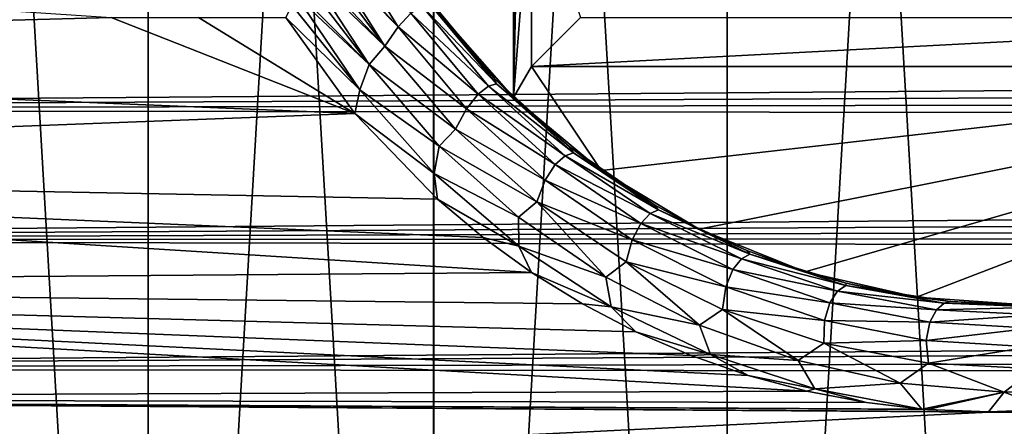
# Model space of a CAD drawing. Header units: metres. Extents: x -27 to 243, y -26 to 26.
# Tile 30 of 88: x -10.3 to -0.21, y -8.74 to -4.57. Entities that reach past the tile are written whole.
import ezdxf

# ---------------------------------------------------------------- set-up
doc = ezdxf.new("R2010")
doc.units = ezdxf.units.M
doc.layers.add('solid_ASS_SW0001', color=7, linetype='CONTINUOUS')

msp = doc.modelspace()

# ---------------------------------------------------------------- linework, layer by layer
at = {"layer": 'solid_ASS_SW0001'}
for points in [[(-3.047341, -26.072517, -24), (0, 26.25, -24), (0, -26.25, -24)], [(-3.047328, 26.072519, -24), (0, 26.25, -24), (-3.047341, -26.072517, -24)], [(0, -26.25, 74), (0, 26.25, 74), (-3.047341, 26.072517, 74)], [(-3.047328, 26.072519, -24), (-3.047341, -26.072517, -24), (-6.053592, -25.542444, -24)], [(-3.047328, 26.072519, -24), (-6.053592, -25.542444, -24), (-6.053573, 25.542448, -24)], [(-3.047328, -26.072519, 74), (-3.047341, 26.072517, 74), (-6.053592, 25.542444, 74)], [(0, -26.25, 74), (-3.047341, 26.072517, 74), (-3.047328, -26.072519, 74)], [(-6.053573, 25.542448, -24), (-6.053592, -25.542444, -24), (-8.978042, -24.666925, -24)], [(-6.053573, 25.542448, -24), (-8.978042, -24.666925, -24), (-8.978015, 24.666935, -24)], [(-6.053573, -25.542448, 74), (-6.053592, 25.542444, 74), (-8.978042, 24.666925, 74)], [(-3.047328, -26.072519, 74), (-6.053592, 25.542444, 74), (-6.053573, -25.542448, 74)], [(-8.978015, 24.666935, -24), (-8.978042, -24.666925, -24), (-11.781051, -23.457821, -24)], [(-8.978015, 24.666935, -24), (-11.781051, -23.457821, -24), (-11.78101, 23.457842, -24)], [(-8.978015, -24.666935, 74), (-8.978042, 24.666925, 74), (-11.781051, 23.457821, 74)], [(-6.053573, -25.542448, 74), (-8.978042, 24.666925, 74), (-8.978015, -24.666935, 74)], [(-8.978015, -24.666935, 74), (-11.781051, 23.457821, 74), (-11.78101, -23.457842, 74)], [(-6.007845, -4.48952, 88.099998), (-5.248903, 5.357147, 88.099998), (-5.236032, -5.369727, 88.099998)], [(-5.05, 5.05, 88.099998), (-5.236032, -5.369727, 88.099998), (-5.248903, 5.357147, 88.099998)], [(-5.05, 5.05, 88.099998), (-5.05, 3, 88.099998), (-5.236032, -5.369727, 88.099998)], [(-5.05, 3, 88.099998), (-5.05, -3, 88.099998), (-5.236032, -5.369727, 88.099998)], [(-5.05, -3, 88.099998), (-5.05, -5.05, 88.099998), (-5.236032, -5.369727, 88.099998)], [(-4.55, -4.55, 88.599998), (-5.05, -5.05, 88.099998), (-5.05, -3, 88.099998)], [(-9.358043, -4.549179, 102.930962), (-22.187153, -4.899421, 97.987144), (-22.420223, -3.675861, 97.958496)], [(-6.418351, -4.643242, 103.61293), (-7.138731, -3.865401, 103.540855), (-6.999838, -3.707749, 103.419952)], [(-6.418351, -4.643242, 103.61293), (-6.999838, -3.707749, 103.419952), (-6.286273, -4.503832, 103.428993)], [(-6.554003, -4.841761, 103.75058), (-7.213186, -3.961648, 103.587128), (-7.158623, -3.890321, 103.554436)], [(-6.418351, -4.643242, 103.61293), (-7.158623, -3.890321, 103.554436), (-7.138731, -3.865401, 103.540855)], [(-6.554003, -4.841761, 103.75058), (-7.158623, -3.890321, 103.554436), (-6.418351, -4.643242, 103.61293)], [(-6.554003, -4.841761, 103.75058), (-7.288746, -4.06769, 103.621323), (-7.213186, -3.961648, 103.587128)], [(113.867912, -4.393716, 152.385696), (-25.020924, -4.135414, 99.083763), (-24.759899, -5.492812, 99.109795)], [(-6.712901, -5.032773, 103.820114), (-7.363551, -4.1814, 103.642059), (-7.314939, -4.10647, 103.630104)], [(-6.554003, -4.841761, 103.75058), (-7.314939, -4.10647, 103.630104), (-7.288746, -4.06769, 103.621323)], [(-6.712901, -5.032773, 103.820114), (-7.314939, -4.10647, 103.630104), (-6.554003, -4.841761, 103.75058)], [(-6.712901, -5.032773, 103.820114), (-7.436053, -4.300832, 103.648582), (-7.363551, -4.1814, 103.642059)], [(-6.809722, -5.290612, 103.845917), (-7.505119, -4.424374, 103.640465), (-7.45438, -4.332604, 103.647896)], [(-6.712901, -5.032773, 103.820114), (-7.45438, -4.332604, 103.647896), (-7.436053, -4.300832, 103.648582)], [(-6.809722, -5.290612, 103.845917), (-7.45438, -4.332604, 103.647896), (-6.712901, -5.032773, 103.820114)], [(113.867912, -4.393716, 152.385696), (-24.759899, -5.492812, 99.109795), (113.732498, -4.829697, 152.310898)], [(-6.809722, -5.290612, 103.845917), (-7.569038, -4.549179, 103.617699), (-7.505119, -4.424374, 103.640465)], [(-6.286273, -4.503832, 103.428993), (-6.17383, -4.429646, 103.217522), (-5.491315, -5.252247, 103.456276)], [(-6.17383, -4.429646, 103.217522), (-6.093681, -4.411114, 102.998978), (-5.408587, -5.228642, 103.239174)], [(-5.491315, -5.252247, 103.456276), (-6.17383, -4.429646, 103.217522), (-5.408587, -5.228642, 103.239174)], [(-6.092608, -4.3738, 102.777435), (-5.433347, -5.169984, 103.007019), (-6.093681, -4.411114, 102.998978)], [(-5.433347, -5.169984, 103.007019), (-5.408587, -5.228642, 103.239174), (-6.093681, -4.411114, 102.998978)], [(-6.007845, -4.48952, 88.099998), (-5.433347, -5.169984, 103.007019), (-6.092608, -4.3738, 102.777435)], [(-6.418351, -4.643242, 103.61293), (-6.286273, -4.503832, 103.428993), (-5.598835, -5.334862, 103.667061)], [(-5.598835, -5.334862, 103.667061), (-6.286273, -4.503832, 103.428993), (-5.491315, -5.252247, 103.456276)], [(-6.007845, -4.48952, 88.099998), (-5.236032, -5.369727, 88.099998), (-5.433347, -5.169984, 103.007019)], [(-6.859957, -5.53441, 103.832283), (-22.187153, -4.899421, 97.987144), (-9.358043, -4.549179, 102.930962)], [(-6.859957, -5.53441, 103.832283), (-9.358043, -4.549179, 102.930962), (-8.46354, -4.549181, 103.27433)], [(-6.859957, -5.53441, 103.832283), (-8.46354, -4.549181, 103.27433), (-7.569038, -4.549179, 103.617699)], [(-6.809722, -5.290612, 103.845917), (-6.859957, -5.53441, 103.832283), (-7.569038, -4.549179, 103.617699)], [(4.55, -4.55, 88.599998), (5.05, -5.05, 88.099998), (-5.05, -5.05, 88.099998)], [(-4.55, -4.55, 88.599998), (4.55, -4.55, 88.599998), (-5.05, -5.05, 88.099998)], [(-6.554003, -4.841761, 103.75058), (-6.418351, -4.643242, 103.61293), (-5.717207, -5.484357, 103.851486)], [(-5.717207, -5.484357, 103.851486), (-6.418351, -4.643242, 103.61293), (-5.598835, -5.334862, 103.667061)], [(113.732498, -4.829697, 152.310898), (-24.759899, -5.492812, 99.109795), (113.567421, -5.252265, 152.223358)], [(-6.712901, -5.032773, 103.820114), (-6.554003, -4.841761, 103.75058), (-5.828367, -5.695669, 103.991753)], [(-5.828367, -5.695669, 103.991753), (-6.554003, -4.841761, 103.75058), (-5.717207, -5.484357, 103.851486)], [(-6.859957, -5.53441, 103.832283), (-21.888367, -6.106615, 98.024773), (-22.187153, -4.899421, 97.987144)], [(-6.809722, -5.290612, 103.845917), (-6.712901, -5.032773, 103.820114), (-5.998349, -5.867332, 104.050972)], [(-5.998349, -5.867332, 104.050972), (-6.712901, -5.032773, 103.820114), (-5.828367, -5.695669, 103.991753)], [(-5.05, -5.05, 88.099998), (-4.336764, -6.119026, 88.099998), (-5.236032, -5.369727, 88.099998)], [(-5.05, -5.05, 88.099998), (5.05, -5.05, 88.099998), (-4.336764, -6.119026, 88.099998)], [(5.05, -5.05, 88.099998), (-3.331729, -6.719344, 88.099998), (-4.336764, -6.119026, 88.099998)], [(5.05, -5.05, 88.099998), (-2.245628, -7.155917, 88.099998), (-3.331729, -6.719344, 88.099998)], [(5.05, -5.05, 88.099998), (-1.10477, -7.418186, 88.099998), (-2.245628, -7.155917, 88.099998)], [(5.05, -5.05, 88.099998), (0.063032, -7.499735, 88.099998), (-1.10477, -7.418186, 88.099998)], [(-5.491315, -5.252247, 103.456276), (-5.408587, -5.228642, 103.239174), (-4.621111, -5.936123, 103.523872)], [(-5.433347, -5.169984, 103.007019), (-4.664792, -5.872795, 103.28289), (-5.408587, -5.228642, 103.239174)], [(-5.236032, -5.369727, 88.099998), (-4.664792, -5.872795, 103.28289), (-5.433347, -5.169984, 103.007019)], [(-4.664792, -5.872795, 103.28289), (-4.621111, -5.936123, 103.523872), (-5.408587, -5.228642, 103.239174)], [(113.567421, -5.252265, 152.223358), (-24.759899, -5.492812, 99.109795), (113.373817, -5.658656, 152.123856)], [(-6.046997, -6.149071, 104.086128), (-6.859957, -5.53441, 103.832283), (-6.809722, -5.290612, 103.845917)], [(-6.046997, -6.149071, 104.086128), (-6.809722, -5.290612, 103.845917), (-5.998349, -5.867332, 104.050972)], [(-5.717207, -5.484357, 103.851486), (-5.598835, -5.334862, 103.667061), (-4.80811, -6.057753, 103.949005)], [(-5.598835, -5.334862, 103.667061), (-5.491315, -5.252247, 103.456276), (-4.706083, -5.966273, 103.739296)], [(-4.80811, -6.057753, 103.949005), (-5.598835, -5.334862, 103.667061), (-4.706083, -5.966273, 103.739296)], [(-4.706083, -5.966273, 103.739296), (-5.491315, -5.252247, 103.456276), (-4.621111, -5.936123, 103.523872)], [(-5.236032, -5.369727, 88.099998), (-4.336764, -6.119026, 88.099998), (-4.664792, -5.872795, 103.28289)], [(113.373817, -5.658656, 152.123856), (-24.759899, -5.492812, 99.109795), (-24.426003, -6.832743, 99.144165)], [(-6.859957, -5.53441, 103.832283), (-6.015434, -6.412659, 104.095581), (-21.888367, -6.106615, 98.024773)], [(-6.046997, -6.149071, 104.086128), (-6.015434, -6.412659, 104.095581), (-6.859957, -5.53441, 103.832283)], [(-5.828367, -5.695669, 103.991753), (-5.717207, -5.484357, 103.851486), (-4.912231, -6.216531, 104.133347)], [(-4.912231, -6.216531, 104.133347), (-5.717207, -5.484357, 103.851486), (-4.80811, -6.057753, 103.949005)], [(113.373817, -5.658656, 152.123856), (-24.426003, -6.832743, 99.144165), (113.152748, -6.046762, 152.013199)], [(-5.998349, -5.867332, 104.050972), (-5.828367, -5.695669, 103.991753), (-4.997897, -6.437827, 104.275764)], [(-4.997897, -6.437827, 104.275764), (-5.828367, -5.695669, 103.991753), (-4.912231, -6.216531, 104.133347)], [(-6.046997, -6.149071, 104.086128), (-5.998349, -5.867332, 104.050972), (-5.1859, -6.597527, 104.320702)], [(-5.1859, -6.597527, 104.320702), (-5.998349, -5.867332, 104.050972), (-4.997897, -6.437827, 104.275764)], [(-4.706083, -5.966273, 103.739296), (-4.621111, -5.936123, 103.523872), (-3.74967, -6.521729, 103.849625)], [(-4.664792, -5.872795, 103.28289), (-3.797887, -6.467306, 103.604713), (-4.621111, -5.936123, 103.523872)], [(-4.336764, -6.119026, 88.099998), (-3.797887, -6.467306, 103.604713), (-4.664792, -5.872795, 103.28289)], [(-3.797887, -6.467306, 103.604713), (-3.74967, -6.521729, 103.849625), (-4.621111, -5.936123, 103.523872)], [(113.152748, -6.046762, 152.013199), (-24.426003, -6.832743, 99.144165), (112.905273, -6.414779, 151.892166)], [(-4.80811, -6.057753, 103.949005), (-4.706083, -5.966273, 103.739296), (-3.835996, -6.559869, 104.06324)], [(-3.835996, -6.559869, 104.06324), (-4.706083, -5.966273, 103.739296), (-3.74967, -6.521729, 103.849625)], [(-5.051105, -7.163922, 104.40654), (-21.525124, -7.293369, 98.071892), (-21.888367, -6.106615, 98.024773)], [(-5.547345, -6.805164, 104.245148), (-5.051105, -7.163922, 104.40654), (-21.888367, -6.106615, 98.024773)], [(-6.015434, -6.412659, 104.095581), (-5.547345, -6.805164, 104.245148), (-21.888367, -6.106615, 98.024773)], [(-5.182486, -6.894533, 104.366158), (-6.015434, -6.412659, 104.095581), (-6.046997, -6.149071, 104.086128)], [(-5.182486, -6.894533, 104.366158), (-6.046997, -6.149071, 104.086128), (-5.1859, -6.597527, 104.320702)], [(-4.912231, -6.216531, 104.133347), (-4.80811, -6.057753, 103.949005), (-3.931555, -6.660632, 104.271576)], [(-3.931555, -6.660632, 104.271576), (-4.80811, -6.057753, 103.949005), (-3.835996, -6.559869, 104.06324)], [(-4.336764, -6.119026, 88.099998), (-3.331729, -6.719344, 88.099998), (-3.797887, -6.467306, 103.604713)], [(-4.997897, -6.437827, 104.275764), (-4.912231, -6.216531, 104.133347), (-4.020669, -6.827923, 104.455307)], [(-4.020669, -6.827923, 104.455307), (-4.912231, -6.216531, 104.133347), (-3.931555, -6.660632, 104.271576)], [(112.905273, -6.414779, 151.892166), (-24.426003, -6.832743, 99.144165), (112.632767, -6.760537, 151.761673)], [(-5.182486, -6.894533, 104.366158), (-5.547345, -6.805164, 104.245148), (-6.015434, -6.412659, 104.095581)], [(-4.291011, -7.21275, 104.626564), (-5.1859, -6.597527, 104.320702), (-4.997897, -6.437827, 104.275764)], [(-4.080029, -7.056379, 104.599419), (-4.997897, -6.437827, 104.275764), (-4.020669, -6.827923, 104.455307)], [(-4.291011, -7.21275, 104.626564), (-4.997897, -6.437827, 104.275764), (-4.080029, -7.056379, 104.599419)], [(-3.835996, -6.559869, 104.06324), (-3.74967, -6.521729, 103.849625), (-2.813401, -6.976997, 104.21209)], [(-3.797887, -6.467306, 103.604713), (-3.331678, -6.719369, 103.782463), (-3.74967, -6.521729, 103.849625)], [(-3.331729, -6.719344, 88.099998), (-3.331678, -6.719369, 103.782463), (-3.797887, -6.467306, 103.604713)], [(-2.846131, -6.938987, 103.971069), (-2.813401, -6.976997, 104.21209), (-3.74967, -6.521729, 103.849625)], [(-3.331678, -6.719369, 103.782463), (-2.846131, -6.938987, 103.971069), (-3.74967, -6.521729, 103.849625)], [(-5.182486, -6.894533, 104.366158), (-5.1859, -6.597527, 104.320702), (-4.291011, -7.21275, 104.626564)], [(-3.931555, -6.660632, 104.271576), (-3.835996, -6.559869, 104.06324), (-2.899646, -7.024374, 104.423874)], [(-2.899646, -7.024374, 104.423874), (-3.835996, -6.559869, 104.06324), (-2.813401, -6.976997, 104.21209)], [(-4.020669, -6.827923, 104.455307), (-3.931555, -6.660632, 104.271576), (-2.987349, -7.134671, 104.630653)], [(-2.987349, -7.134671, 104.630653), (-3.931555, -6.660632, 104.271576), (-2.899646, -7.024374, 104.423874)], [(-3.331729, -6.719344, 88.099998), (-2.245628, -7.155917, 88.099998), (-3.331678, -6.719369, 103.782463)], [(-2.245628, -7.155917, 88.099998), (-2.846131, -6.938987, 103.971069), (-3.331678, -6.719369, 103.782463)], [(112.632767, -6.760537, 151.761673), (-24.426003, -6.832743, 99.144165), (112.337029, -7.081828, 151.622879)], [(112.337029, -7.081828, 151.622879), (-24.426003, -6.832743, 99.144165), (-24.020422, -8.151179, 99.187531)], [(-5.182486, -6.894533, 104.366158), (-5.051105, -7.163922, 104.40654), (-5.547345, -6.805164, 104.245148)], [(-4.080029, -7.056379, 104.599419), (-4.020669, -6.827923, 104.455307), (-3.060467, -7.309619, 104.813347)], [(-3.060467, -7.309619, 104.813347), (-4.020669, -6.827923, 104.455307), (-2.987349, -7.134671, 104.630653)], [(-4.233111, -7.515939, 104.683029), (-5.051105, -7.163922, 104.40654), (-5.182486, -6.894533, 104.366158)], [(-4.233111, -7.515939, 104.683029), (-5.182486, -6.894533, 104.366158), (-4.291011, -7.21275, 104.626564)], [(-2.846131, -6.938987, 103.971069), (-2.343364, -7.12451, 104.170097), (-2.813401, -6.976997, 104.21209)], [(-2.245628, -7.155917, 88.099998), (-2.343364, -7.12451, 104.170097), (-2.846131, -6.938987, 103.971069)], [(-3.329721, -7.704846, 104.965157), (-4.291011, -7.21275, 104.626564), (-4.080029, -7.056379, 104.599419)], [(-3.092851, -7.542371, 104.958702), (-4.080029, -7.056379, 104.599419), (-3.060467, -7.309619, 104.813347)], [(-3.329721, -7.704846, 104.965157), (-4.080029, -7.056379, 104.599419), (-3.092851, -7.542371, 104.958702)], [(-2.987349, -7.134671, 104.630653), (-2.899646, -7.024374, 104.423874), (-1.915564, -7.354125, 104.816177)], [(-2.899646, -7.024374, 104.423874), (-2.813401, -6.976997, 104.21209), (-1.831323, -7.296617, 104.60611)], [(-1.915564, -7.354125, 104.816177), (-2.899646, -7.024374, 104.423874), (-1.831323, -7.296617, 104.60611)], [(-1.825725, -7.274388, 104.379005), (-1.831323, -7.296617, 104.60611), (-2.813401, -6.976997, 104.21209)], [(-2.343364, -7.12451, 104.170097), (-1.825725, -7.274388, 104.379005), (-2.813401, -6.976997, 104.21209)], [(112.337029, -7.081828, 151.622879), (-24.020422, -8.151179, 99.187531), (112.019974, -7.376646, 151.476944)], [(-3.060467, -7.309619, 104.813347), (-2.987349, -7.134671, 104.630653), (-1.993657, -7.473898, 105.021332)], [(-1.993657, -7.473898, 105.021332), (-2.987349, -7.134671, 104.630653), (-1.915564, -7.354125, 104.816177)], [(-2.245628, -7.155917, 88.099998), (-1.825725, -7.274388, 104.379005), (-2.343364, -7.12451, 104.170097)], [(-2.245628, -7.155917, 88.099998), (-1.10477, -7.418186, 88.099998), (-1.825725, -7.274388, 104.379005)], [(-5.051105, -7.163922, 104.40654), (-4.529047, -7.486717, 104.579468), (-21.525124, -7.293369, 98.071892)], [(-4.233111, -7.515939, 104.683029), (-4.529047, -7.486717, 104.579468), (-5.051105, -7.163922, 104.40654)], [(-4.233111, -7.515939, 104.683029), (-4.291011, -7.21275, 104.626564), (-3.329721, -7.704846, 104.965157)], [(-2.230781, -8.381484, 105.379181), (-21.099073, -8.455517, 98.129074), (-21.525124, -7.293369, 98.071892)], [(-2.831561, -8.220677, 105.164085), (-2.230781, -8.381484, 105.379181), (-21.525124, -7.293369, 98.071892)], [(-3.416718, -8.016879, 104.958694), (-2.831561, -8.220677, 105.164085), (-21.525124, -7.293369, 98.071892)], [(-3.983417, -7.771658, 104.763657), (-3.416718, -8.016879, 104.958694), (-21.525124, -7.293369, 98.071892)], [(-4.529047, -7.486717, 104.579468), (-3.983417, -7.771658, 104.763657), (-21.525124, -7.293369, 98.071892)], [(-3.092851, -7.542371, 104.958702), (-3.060467, -7.309619, 104.813347), (-2.049568, -7.655451, 105.202682)], [(-2.049568, -7.655451, 105.202682), (-3.060467, -7.309619, 104.813347), (-1.993657, -7.473898, 105.021332)], [(-1.993657, -7.473898, 105.021332), (-1.915564, -7.354125, 104.816177), (-0.901699, -7.545977, 105.234406)], [(-1.915564, -7.354125, 104.816177), (-1.831323, -7.296617, 104.60611), (-0.82177, -7.477942, 105.025826)], [(-0.901699, -7.545977, 105.234406), (-1.915564, -7.354125, 104.816177), (-0.82177, -7.477942, 105.025826)], [(-1.825725, -7.274388, 104.379005), (-1.295736, -7.387223, 104.597099), (-1.831323, -7.296617, 104.60611)], [(-0.756139, -7.461786, 104.823471), (-0.82177, -7.477942, 105.025826), (-1.831323, -7.296617, 104.60611)], [(-1.295736, -7.387223, 104.597099), (-0.756139, -7.461786, 104.823471), (-1.831323, -7.296617, 104.60611)], [(-1.10477, -7.418186, 88.099998), (-1.295736, -7.387223, 104.597099), (-1.825725, -7.274388, 104.379005)], [(112.019974, -7.376646, 151.476944), (-24.020422, -8.151179, 99.187531), (111.329041, -7.88125, 151.167938)], [(-1.10477, -7.418186, 88.099998), (-0.756139, -7.461786, 104.823471), (-1.295736, -7.387223, 104.597099)], [(-1.10477, -7.418186, 88.099998), (0.063032, -7.499735, 88.099998), (-0.756139, -7.461786, 104.823471)], [(-0.756139, -7.461786, 104.823471), (-0.209918, -7.497062, 105.057129), (-0.82177, -7.477942, 105.025826)], [(0.063032, -7.499735, 88.099998), (-0.209918, -7.497062, 105.057129), (-0.756139, -7.461786, 104.823471)], [(-4.233111, -7.515939, 104.683029), (-3.983417, -7.771658, 104.763657), (-4.529047, -7.486717, 104.579468)], [(-3.216331, -8.004934, 105.033058), (-3.983417, -7.771658, 104.763657), (-4.233111, -7.515939, 104.683029)], [(-3.216331, -8.004934, 105.033058), (-4.233111, -7.515939, 104.683029), (-3.329721, -7.704846, 104.965157)], [(-2.3181, -8.067956, 105.332451), (-3.329721, -7.704846, 104.965157), (-3.092851, -7.542371, 104.958702)], [(-2.054437, -7.889547, 105.348862), (-3.092851, -7.542371, 104.958702), (-2.049568, -7.655451, 105.202682)], [(-2.3181, -8.067956, 105.332451), (-3.092851, -7.542371, 104.958702), (-2.054437, -7.889547, 105.348862)], [(-2.049568, -7.655451, 105.202682), (-1.993657, -7.473898, 105.021332), (-0.968144, -7.674732, 105.438011)], [(-0.968144, -7.674732, 105.438011), (-1.993657, -7.473898, 105.021332), (-0.901699, -7.545977, 105.234406)], [(-0.968144, -7.674732, 105.438011), (-0.901699, -7.545977, 105.234406), (0.124793, -7.598742, 105.672173)], [(-0.901699, -7.545977, 105.234406), (-0.82177, -7.477942, 105.025826), (0.197848, -7.520382, 105.464714)], [(0.124793, -7.598742, 105.672173), (-0.901699, -7.545977, 105.234406), (0.197848, -7.520382, 105.464714)], [(-0.209918, -7.497062, 105.057129), (0.197848, -7.520382, 105.464714), (-0.82177, -7.477942, 105.025826)], [(-0.209918, -7.497062, 105.057129), (0.339612, -7.492307, 105.296745), (0.197848, -7.520382, 105.464714)], [(0.063032, -7.499735, 88.099998), (0.339612, -7.492307, 105.296745), (-0.209918, -7.497062, 105.057129)], [(-2.054437, -7.889547, 105.348862), (-2.049568, -7.655451, 105.202682), (-1.00548, -7.861529, 105.617821)], [(-1.00548, -7.861529, 105.617821), (-2.049568, -7.655451, 105.202682), (-0.968144, -7.674732, 105.438011)], [(0.072196, -7.735448, 105.874413), (-0.968144, -7.674732, 105.438011), (0.124793, -7.598742, 105.672173)], [(-3.216331, -8.004934, 105.033058), (-3.329721, -7.704846, 104.965157), (-2.3181, -8.067956, 105.332451)], [(-1.00548, -7.861529, 105.617821), (-0.968144, -7.674732, 105.438011), (0.072196, -7.735448, 105.874413)], [(0.054873, -7.925734, 106.052612), (-1.00548, -7.861529, 105.617821), (0.072196, -7.735448, 105.874413)], [(-3.216331, -8.004934, 105.033058), (-3.416718, -8.016879, 104.958694), (-3.983417, -7.771658, 104.763657)], [(-0.982438, -8.09387, 105.76445), (-2.054437, -7.889547, 105.348862), (-1.00548, -7.861529, 105.617821)], [(-0.982438, -8.09387, 105.76445), (-1.00548, -7.861529, 105.617821), (0.054873, -7.925734, 106.052612)], [(111.329041, -7.88125, 151.167938), (-24.020422, -8.151179, 99.187531), (110.573837, -8.264846, 150.842819)], [(-1.271897, -8.298157, 105.723839), (-2.3181, -8.067956, 105.332451), (-2.054437, -7.889547, 105.348862)], [(-1.271897, -8.298157, 105.723839), (-2.054437, -7.889547, 105.348862), (-0.982438, -8.09387, 105.76445)], [(0.106031, -8.153028, 106.199333), (-0.982438, -8.09387, 105.76445), (0.054873, -7.925734, 106.052612)], [(-3.216331, -8.004934, 105.033058), (-2.831561, -8.220677, 105.164085), (-3.416718, -8.016879, 104.958694)], [(-2.149539, -8.35565, 105.41188), (-2.831561, -8.220677, 105.164085), (-3.216331, -8.004934, 105.033058)], [(-2.149539, -8.35565, 105.41188), (-3.216331, -8.004934, 105.033058), (-2.3181, -8.067956, 105.332451)], [(-2.149539, -8.35565, 105.41188), (-2.3181, -8.067956, 105.332451), (-1.271897, -8.298157, 105.723839)], [(110.573837, -8.264846, 150.842819), (-24.020422, -8.151179, 99.187531), (-23.544945, -9.443348, 99.240639)], [(-0.206423, -8.393042, 106.134171), (-1.271897, -8.298157, 105.723839), (-0.982438, -8.09387, 105.76445)], [(-0.206423, -8.393042, 106.134171), (-0.982438, -8.09387, 105.76445), (0.106031, -8.153028, 106.199333)], [(0.863413, -8.351362, 106.557732), (-0.206423, -8.393042, 106.134171), (0.106031, -8.153028, 106.199333)], [(110.573837, -8.264846, 150.842819), (-23.544945, -9.443348, 99.240639), (109.774597, -8.518212, 150.51181)], [(-2.149539, -8.35565, 105.41188), (-2.230781, -8.381484, 105.379181), (-2.831561, -8.220677, 105.164085)], [(-2.149539, -8.35565, 105.41188), (-1.617511, -8.497859, 105.603172), (-2.230781, -8.381484, 105.379181)], [(-2.149539, -8.35565, 105.41188), (-1.271897, -8.298157, 105.723839), (-1.049894, -8.564284, 105.814468)], [(-2.149539, -8.35565, 105.41188), (-1.049894, -8.564284, 105.814468), (-1.617511, -8.497859, 105.603172)], [(-0.206423, -8.393042, 106.134171), (-1.049894, -8.564284, 105.814468), (-1.271897, -8.298157, 105.723839)], [(0.863413, -8.351362, 106.557732), (0.263549, -8.569977, 106.318085), (-0.206423, -8.393042, 106.134171)], [(-2.230781, -8.381484, 105.379181), (-1.617511, -8.497859, 105.603172), (-21.099073, -8.455517, 98.129074)], [(-20.612032, -9.589419, 98.196991), (-21.099073, -8.455517, 98.129074), (-0.366596, -8.597244, 106.073357)], [(-0.994956, -8.568647, 105.835121), (-0.366753, -8.592887, 106.073845), (-21.099073, -8.455517, 98.129074)], [(-1.049894, -8.564284, 105.814468), (-0.994956, -8.568647, 105.835121), (-21.099073, -8.455517, 98.129074)], [(-1.617511, -8.497859, 105.603172), (-1.049894, -8.564284, 105.814468), (-21.099073, -8.455517, 98.129074)], [(-0.366596, -8.597244, 106.073357), (-21.099073, -8.455517, 98.129074), (-0.366753, -8.592887, 106.073845)], [(-0.206423, -8.393042, 106.134171), (-0.994956, -8.568647, 105.835121), (-1.049894, -8.564284, 105.814468)], [(-0.206423, -8.393042, 106.134171), (-0.366753, -8.592887, 106.073845), (-0.994956, -8.568647, 105.835121)], [(-0.206423, -8.393042, 106.134171), (0.263549, -8.569977, 106.318085), (-0.366753, -8.592887, 106.073845)], [(109.774597, -8.518212, 150.51181), (-23.544945, -9.443348, 99.240639), (108.955536, -8.637258, 150.185791)], [(-0.366753, -8.592887, 106.073845), (0.263549, -8.569977, 106.318085), (19.559326, -8.733459, 113.708588)], [(92.672829, -9.625994, 143.832611), (108.955536, -8.637258, 150.185791), (-23.544945, -9.443348, 99.240639)], [(-0.366596, -8.597244, 106.073357), (19.559326, -8.733459, 113.708588), (-20.612032, -9.589419, 98.196991)], [(-0.366753, -8.592887, 106.073845), (19.559326, -8.733459, 113.708588), (-0.366596, -8.597244, 106.073357)], [(19.559326, -8.733459, 113.708588), (19.090658, -9.794403, 113.414291), (-20.612032, -9.589419, 98.196991)]]:
    msp.add_3dface(points, dxfattribs=at)

doc.saveas('drawing.dxf')
